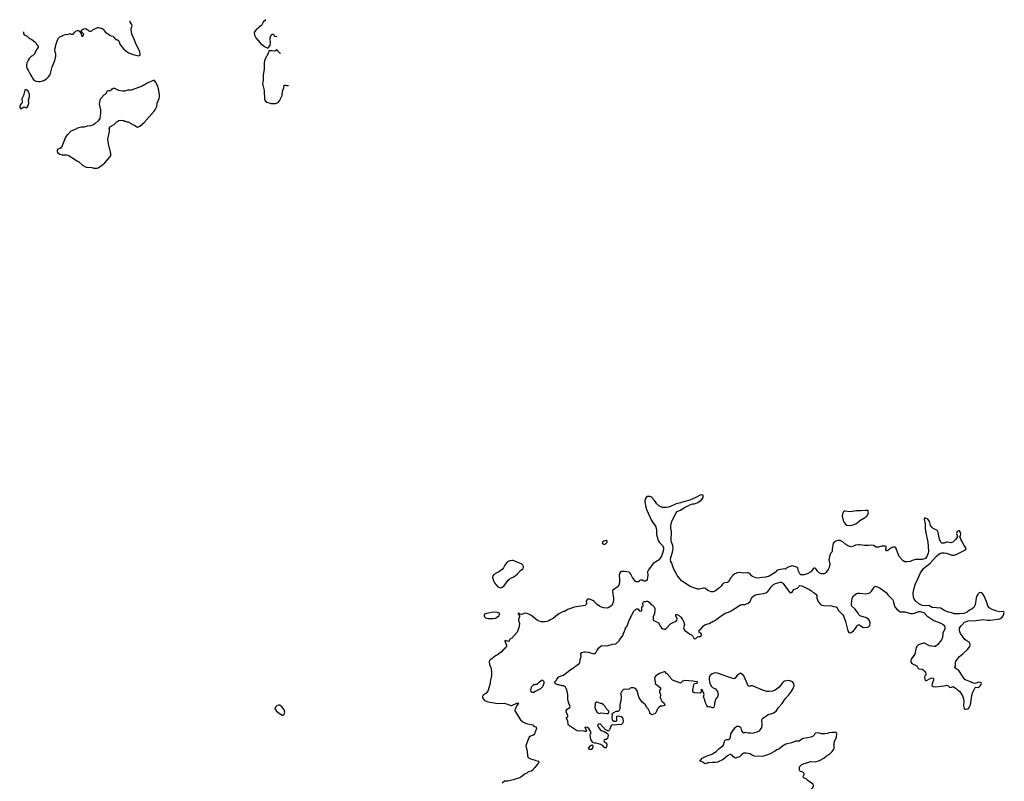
# Model space of a CAD drawing. Header units: inches. Extents: x 1992046 to 2239405, y 126834 to 266391.
# Tile 69 of 71: x 2095594 to 2113589, y 248185 to 262095. Entities that reach past the tile are written whole.
import ezdxf

# ---------------------------------------------------------------- set-up
doc = ezdxf.new("R2010")
doc.units = ezdxf.units.IN
doc.header["$MEASUREMENT"] = 0
for name, color, linetype in [('C0295', 7, 'Continuous'), ('C0296', 7, 'Continuous'), ('C1204', 7, 'Continuous'), ('C1205', 7, 'Continuous'), ('C1206', 7, 'Continuous'), ('C1214', 7, 'Continuous'), ('C1215', 7, 'Continuous')]:
    doc.layers.add(name, color=color, linetype=linetype)

msp = doc.modelspace()

# ---------------------------------------------------------------- linework, layer by layer
at = {"layer": 'C0295', "color": 6, "elevation": 100}
msp.add_lwpolyline([(2096472, 260000), (2096463, 259990), (2096433, 259947), (2096357, 259763), (2096336, 259744), (2096290, 259729), (2096276, 259710), (2096276, 259690), (2096287, 259670), (2096330, 259637), (2096370, 259624), (2096450, 259626), (2096478, 259618), (2096530, 259591), (2096564, 259564), (2096650, 259511), (2096670, 259505), (2096750, 259432), (2096810, 259402), (2096910, 259398), (2096950, 259385), (2097003, 259383), (2097030, 259388), (2097090, 259430), (2097150, 259483), (2097231, 259570), (2097257, 259610), (2097261, 259650), (2097215, 259830), (2097207, 259910), (2097223, 260000)], dxfattribs=at)
at = {"layer": 'C0296', "color": 6, "elevation": 100}
for points in [[(2095661, 261872), (2095662, 261870), (2095662, 261850), (2095672, 261832), (2095694, 261810), (2095730, 261794), (2095774, 261750), (2095810, 261742), (2095847, 261707), (2095870, 261692), (2095892, 261670), (2095912, 261630), (2095932, 261610), (2095931, 261590), (2095902, 261550), (2095862, 261470), (2095830, 261438), (2095810, 261428), (2095770, 261388), (2095746, 261354), (2095727, 261310), (2095719, 261270), (2095721, 261230), (2095730, 261202), (2095751, 261171), (2095783, 261103), (2095818, 261050), (2095826, 261026), (2095852, 260992), (2095892, 260972), (2095910, 260971), (2095930, 260965), (2095970, 260965), (2096033, 260987), (2096086, 261014), (2096117, 261043), (2096153, 261090), (2096185, 261235), (2096238, 261350), (2096238, 261370), (2096248, 261390), (2096248, 261410), (2096255, 261430), (2096255, 261470), (2096243, 261503), (2096235, 261550), (2096250, 261594), (2096263, 261657), (2096298, 261750), (2096330, 261782), (2096370, 261798), (2096390, 261811), (2096430, 261825), (2096488, 261832), (2096510, 261842), (2096533, 261833), (2096570, 261832), (2096599, 261870), (2096628, 261892), (2096650, 261898), (2096670, 261897), (2096688, 261888), (2096716, 261836), (2096730, 261794), (2096750, 261794), (2096768, 261830), (2096728, 261868), (2096724, 261890), (2096742, 261918), (2096769, 261931), (2096790, 261934), (2096811, 261931), (2096842, 261910), (2096866, 261886), (2096890, 261885), (2096910, 261892), (2096929, 261911), (2097013, 261953), (2097030, 261954), (2097070, 261938), (2097090, 261938), (2097110, 261931), (2097122, 261922), (2097155, 261875), (2097190, 261845), (2097210, 261836), (2097248, 261808), (2097296, 261796), (2097317, 261777), (2097331, 261750), (2097350, 261731), (2097371, 261731), (2097397, 261717), (2097412, 261690), (2097425, 261650), (2097458, 261598), (2097495, 261555), (2097538, 261518), (2097590, 261488), (2097670, 261458), (2097695, 261455), (2097766, 261434), (2097795, 261445), (2097798, 261470), (2097789, 261510), (2097753, 261590), (2097729, 261630), (2097681, 261750), (2097641, 261830), (2097630, 261910), (2097635, 261950), (2097648, 261990), (2097641, 262010), (2097612, 262050), (2097615, 262072)], [(2100000, 261981), (2099915, 261910), (2099880, 261870), (2099888, 261810), (2099910, 261763), (2099990, 261671), (2100000, 261663)], [(2097223, 260000), (2097233, 260050), (2097234, 260090), (2097229, 260110), (2097241, 260139), (2097318, 260182), (2097369, 260231), (2097405, 260255), (2097450, 260258), (2097491, 260251), (2097510, 260242), (2097530, 260242), (2097552, 260232), (2097574, 260230), (2097630, 260202), (2097650, 260182), (2097690, 260171), (2097737, 260137), (2097752, 260132), (2097790, 260151), (2097870, 260216), (2098050, 260424), (2098068, 260450), (2098101, 260510), (2098104, 260570), (2098142, 260658), (2098148, 260690), (2098147, 260727), (2098130, 260830), (2098111, 260891), (2098078, 260958), (2098050, 260988), (2097937, 260943), (2097830, 260881), (2097650, 260813), (2097630, 260809), (2097570, 260809), (2097510, 260789), (2097471, 260789), (2097403, 260803), (2097330, 260838), (2097310, 260838), (2097292, 260828), (2097270, 260826), (2097258, 260802), (2097250, 260798), (2097216, 260796), (2097190, 260788), (2097164, 260736), (2097122, 260710), (2097112, 260690), (2097070, 260649), (2097057, 260623), (2097048, 260552), (2097073, 260450), (2097071, 260389), (2097056, 260290), (2097031, 260250), (2096965, 260190), (2096930, 260169), (2096890, 260155), (2096828, 260148), (2096770, 260135), (2096726, 260134), (2096650, 260114), (2096610, 260089), (2096530, 260062), (2096472, 260000)]]:
    msp.add_lwpolyline(points, dxfattribs=at)
msp.add_lwpolyline([(2095710, 260818), (2095690, 260815), (2095685, 260810), (2095663, 260710), (2095636, 260650), (2095642, 260610), (2095637, 260583), (2095624, 260556), (2095610, 260546), (2095594, 260510), (2095594, 260490), (2095610, 260474), (2095630, 260474), (2095650, 260494), (2095670, 260502), (2095710, 260486), (2095730, 260498), (2095749, 260530), (2095759, 260570), (2095756, 260624), (2095774, 260690), (2095774, 260734), (2095762, 260762), (2095748, 260788), (2095726, 260810)], close=True, dxfattribs=at)
at = {"layer": 'C1204', "color": 6, "elevation": 100}
for points in [[(2104195, 250000), (2104193, 249970), (2104147, 249830), (2104116, 249790), (2104058, 249750), (2104051, 249730), (2104051, 249710), (2104090, 249663), (2104150, 249634), (2104330, 249606), (2104450, 249615), (2104528, 249588), (2104570, 249568), (2104590, 249569), (2104690, 249619), (2104710, 249614), (2104683, 249577), (2104649, 249510), (2104643, 249470), (2104747, 249310), (2104790, 249273), (2104850, 249242), (2104970, 249216), (2104991, 249191), (2105031, 249171), (2105038, 249150), (2105003, 249050), (2104990, 249034), (2104970, 249021), (2104930, 249009), (2104907, 248990), (2104885, 248950), (2104859, 248870), (2104848, 248850), (2104845, 248830), (2104868, 248732), (2104875, 248650), (2104890, 248621), (2104930, 248593), (2105014, 248574), (2105030, 248563), (2105072, 248550), (2105091, 248530), (2105060, 248500), (2105010, 248435), (2104985, 248415), (2104970, 248388), (2104951, 248369), (2104890, 248358), (2104865, 248335), (2104830, 248322), (2104750, 248259), (2104732, 248250), (2104610, 248212), (2104514, 248190), (2104454, 248186), (2104410, 248149)], [(2105171, 250000), (2105174, 249970), (2105146, 249910), (2105131, 249890), (2105110, 249873), (2105013, 249827), (2104990, 249809), (2104965, 249805), (2104948, 249808), (2104940, 249820), (2104938, 249870), (2104946, 249890), (2104946, 249910), (2104988, 249952), (2105007, 249953), (2105030, 249962), (2105050, 249962), (2105066, 249970), (2105097, 250000)], [(2107207, 250000), (2107211, 249970), (2107306, 249890), (2107305, 249870), (2107291, 249850), (2107286, 249830), (2107286, 249810), (2107305, 249770), (2107302, 249710), (2107332, 249650), (2107372, 249610), (2107382, 249590), (2107370, 249569), (2107330, 249555), (2107305, 249555), (2107280, 249540), (2107250, 249508), (2107222, 249438), (2107210, 249424), (2107150, 249402), (2107126, 249410), (2107110, 249426), (2107108, 249450), (2107078, 249510), (2107055, 249535), (2107025, 249585), (2106969, 249630), (2106915, 249710), (2106890, 249786), (2106884, 249830), (2106874, 249850), (2106850, 249879), (2106810, 249894), (2106770, 249895), (2106750, 249888), (2106730, 249868), (2106690, 249862), (2106650, 249869), (2106630, 249862), (2106602, 249830), (2106590, 249806), (2106574, 249790), (2106582, 249770), (2106585, 249730), (2106579, 249650), (2106564, 249590), (2106562, 249518), (2106556, 249484), (2106530, 249458), (2106490, 249458), (2106444, 249436), (2106414, 249410), (2106422, 249390), (2106416, 249350), (2106424, 249310), (2106450, 249283), (2106480, 249281), (2106496, 249284), (2106506, 249294), (2106508, 249372), (2106530, 249378), (2106557, 249377), (2106586, 249366), (2106610, 249351), (2106621, 249290), (2106618, 249250), (2106610, 249238), (2106590, 249224), (2106570, 249219), (2106530, 249221), (2106470, 249209), (2106430, 249217), (2106411, 249209), (2106395, 249190), (2106373, 249127), (2106350, 249098), (2106338, 249110), (2106303, 249123), (2106210, 249229), (2106190, 249233), (2106171, 249229), (2106156, 249210), (2106171, 249170), (2106215, 249115), (2106277, 249097), (2106336, 249056), (2106350, 249034), (2106345, 248990), (2106335, 248965), (2106311, 248949), (2106290, 248948), (2106272, 248930), (2106278, 248910), (2106319, 248879), (2106327, 248850), (2106321, 248819), (2106310, 248798), (2106290, 248794), (2106270, 248809), (2106254, 248834), (2106217, 248857), (2106130, 248882), (2106103, 248883), (2106070, 248895), (2106034, 248950), (2106023, 249030), (2106026, 249054), (2106038, 249070), (2106035, 249090), (2105993, 249150), (2105970, 249169), (2105930, 249174), (2105922, 249170), (2105951, 249110), (2105944, 249096), (2105930, 249094), (2105890, 249104), (2105830, 249101), (2105790, 249109), (2105750, 249125), (2105626, 249210), (2105616, 249230), (2105609, 249289), (2105589, 249330), (2105589, 249350), (2105609, 249370), (2105609, 249390), (2105579, 249450), (2105579, 249470), (2105599, 249501), (2105649, 249530), (2105653, 249550), (2105629, 249610), (2105619, 249650), (2105614, 249690), (2105614, 249770), (2105602, 249830), (2105589, 249870), (2105570, 249902), (2105530, 249929), (2105506, 249930), (2105450, 249949), (2105429, 249949), (2105388, 249968), (2105382, 249982), (2105368, 249990), (2105376, 250000)], [(2107696, 250000), (2107670, 249977), (2107650, 249981), (2107630, 249993), (2107611, 250000)], [(2108203, 250000), (2108207, 249970), (2108235, 249915), (2108257, 249897), (2108310, 249872), (2108330, 249852), (2108346, 249826), (2108358, 249770), (2108345, 249730), (2108318, 249690), (2108291, 249610), (2108291, 249589), (2108280, 249540), (2108270, 249526), (2108250, 249526), (2108236, 249536), (2108210, 249546), (2108190, 249546), (2108170, 249538), (2108150, 249568), (2108130, 249618), (2108116, 249670), (2108095, 249710), (2108092, 249730), (2108102, 249770), (2108100, 249790), (2108070, 249855), (2108058, 249858), (2108050, 249866), (2108047, 249810), (2108030, 249793), (2107930, 249801), (2107905, 249810), (2107898, 249830), (2107898, 249850), (2107913, 249950), (2107930, 249971), (2107970, 249976), (2107989, 249990), (2107970, 249999), (2107967, 250000)], [(2110000, 248981), (2109910, 248965), (2109839, 248921), (2109781, 248919), (2109702, 248890), (2109595, 248865), (2109534, 248826), (2109470, 248773), (2109430, 248758), (2109390, 248730), (2109298, 248682), (2109190, 248644), (2109161, 248641), (2109025, 248645), (2108990, 248657), (2108944, 248684), (2108870, 248701), (2108830, 248698), (2108810, 248689), (2108786, 248674), (2108767, 248650), (2108747, 248633), (2108690, 248612), (2108670, 248609), (2108639, 248630), (2108609, 248669), (2108590, 248676), (2108570, 248672), (2108529, 248651), (2108450, 248581), (2108350, 248536), (2108312, 248528), (2108250, 248530), (2108190, 248525), (2108170, 248521), (2108130, 248504), (2108110, 248509), (2108077, 248537), (2108050, 248549), (2108028, 248550), (2108028, 248570), (2108050, 248582), (2108070, 248605), (2108115, 248630), (2108170, 248657), (2108230, 248673), (2108254, 248686), (2108321, 248730), (2108370, 248781), (2108444, 248830), (2108458, 248850), (2108474, 248910), (2108490, 248934), (2108510, 248951), (2108550, 248946), (2108570, 248963), (2108582, 248990), (2108593, 249050), (2108613, 249090), (2108670, 249167), (2108702, 249190), (2108730, 249194), (2108750, 249187), (2108770, 249171), (2108776, 249156), (2108784, 249104), (2108810, 249076), (2108828, 249072), (2108850, 249081), (2108910, 249071), (2108950, 249073), (2108990, 249063), (2109070, 249088), (2109112, 249108), (2109133, 249130), (2109155, 249170), (2109162, 249210), (2109159, 249310), (2109168, 249332), (2109250, 249384), (2109274, 249406), (2109290, 249413), (2109330, 249419), (2109370, 249435), (2109417, 249463), (2109465, 249530), (2109531, 249609), (2109582, 249690), (2109650, 249762), (2109685, 249810), (2109722, 249870), (2109749, 249930), (2109744, 249970), (2109720, 250000)], [(2109551, 250000), (2109534, 249986), (2109475, 249905), (2109421, 249859), (2109390, 249844), (2109350, 249834), (2109290, 249826), (2109250, 249826), (2109190, 249845), (2108990, 249929), (2108954, 249926), (2108930, 249917), (2108921, 249921), (2108910, 249929), (2108878, 250000)], [(2110000, 248202), (2109970, 248229), (2109918, 248250), (2109914, 248270), (2109929, 248310), (2109929, 248330), (2109909, 248350), (2109890, 248361), (2109866, 248366), (2109855, 248375), (2109848, 248390), (2109848, 248450), (2109856, 248464), (2109888, 248490), (2109930, 248511), (2110000, 248531)]]:
    msp.add_lwpolyline(points, dxfattribs=at)
for points in [[(2106150, 249629), (2106130, 249628), (2106120, 249620), (2106112, 249610), (2106114, 249570), (2106105, 249550), (2106105, 249530), (2106132, 249470), (2106150, 249442), (2106190, 249422), (2106224, 249436), (2106318, 249422), (2106350, 249425), (2106358, 249430), (2106368, 249450), (2106355, 249470), (2106313, 249513), (2106294, 249550), (2106255, 249590), (2106230, 249609), (2106209, 249609)], [(2100323, 249577), (2100294, 249566), (2100261, 249530), (2100259, 249510), (2100267, 249490), (2100290, 249463), (2100361, 249410), (2100390, 249395), (2100410, 249395), (2100429, 249410), (2100436, 249430), (2100438, 249450), (2100429, 249490), (2100390, 249537), (2100350, 249573)], [(2106050, 248766), (2106008, 248768), (2105989, 248790), (2106030, 248836), (2106051, 248851), (2106065, 248845), (2106070, 248834), (2106071, 248809)]]:
    msp.add_lwpolyline(points, close=True, dxfattribs=at)
at = {"layer": 'C1205', "color": 6, "elevation": 100}
for points in [[(2110000, 251980), (2109988, 251972), (2109930, 251953), (2109890, 251954), (2109870, 251959), (2109850, 251975), (2109825, 252025), (2109816, 252070), (2109807, 252087), (2109781, 252101), (2109710, 252118), (2109641, 252099), (2109615, 252085), (2109590, 252062), (2109570, 252064), (2109462, 252050), (2109430, 252033), (2109399, 252001), (2109353, 251967), (2109290, 251929), (2109230, 251912), (2109170, 251905), (2109090, 251897), (2109050, 251902), (2108986, 251926), (2108970, 251939), (2108938, 251978), (2108910, 251990), (2108890, 251992), (2108830, 251987), (2108750, 251997), (2108710, 251994), (2108665, 251975), (2108632, 251948), (2108587, 251893), (2108550, 251827), (2108530, 251815), (2108488, 251812), (2108457, 251803), (2108436, 251784), (2108415, 251750), (2108393, 251727), (2108310, 251665), (2108270, 251646), (2108235, 251644), (2108170, 251670), (2108130, 251705), (2108110, 251714), (2108090, 251714), (2108010, 251694), (2107990, 251694), (2107950, 251705), (2107850, 251742), (2107690, 251849), (2107650, 251894), (2107619, 251939), (2107556, 252050), (2107529, 252110), (2107513, 252170), (2107497, 252197), (2107488, 252228), (2107492, 252272), (2107528, 252370), (2107540, 252430), (2107529, 252490), (2107507, 252550), (2107498, 252590), (2107506, 252750), (2107497, 252810), (2107497, 252850), (2107503, 252890), (2107519, 252950), (2107589, 253090), (2107610, 253110), (2107670, 253135), (2107730, 253181), (2107830, 253231), (2107889, 253251), (2107930, 253251), (2107990, 253276), (2108061, 253330), (2108084, 253370), (2108088, 253408), (2108059, 253419), (2108030, 253413), (2107964, 253376), (2107842, 253318), (2107750, 253297), (2107670, 253269), (2107590, 253253), (2107490, 253203), (2107450, 253189), (2107410, 253183), (2107347, 253187), (2107310, 253199), (2107270, 253223), (2107241, 253250), (2107195, 253315), (2107150, 253369), (2107130, 253381), (2107110, 253389), (2107090, 253389), (2107070, 253384), (2107045, 253370), (2107031, 253350), (2107021, 253310), (2107021, 253290), (2107039, 253190), (2107051, 253150), (2107143, 252950), (2107222, 252830), (2107230, 252770), (2107233, 252690), (2107266, 252586), (2107288, 252548), (2107343, 252490), (2107361, 252450), (2107359, 252410), (2107351, 252370), (2107323, 252297), (2107290, 252244), (2107279, 252230), (2107250, 252210), (2107170, 252164), (2107084, 252050), (2107071, 252010), (2107074, 251950), (2107071, 251910), (2107059, 251870), (2107048, 251852), (2107030, 251841), (2107010, 251839), (2106986, 251846), (2106970, 251857), (2106942, 251858), (2106922, 251850), (2106910, 251826), (2106870, 251828), (2106850, 251835), (2106835, 251850), (2106794, 251910), (2106764, 251970), (2106750, 251989), (2106730, 252002), (2106650, 252017), (2106590, 252019), (2106572, 252010), (2106558, 251982), (2106551, 251950), (2106556, 251870), (2106555, 251810), (2106543, 251770), (2106530, 251750), (2106511, 251730), (2106431, 251670), (2106426, 251654), (2106448, 251530), (2106447, 251490), (2106435, 251430), (2106411, 251390), (2106350, 251355), (2106331, 251349), (2106270, 251353), (2106230, 251364), (2106190, 251381), (2106150, 251413), (2106096, 251470), (2106070, 251489), (2106010, 251512), (2105971, 251509), (2105955, 251490), (2105948, 251472), (2105951, 251430), (2105947, 251413), (2105930, 251394), (2105730, 251366), (2105610, 251324), (2105550, 251289), (2105530, 251284), (2105450, 251245), (2105390, 251203), (2105341, 251159), (2105287, 251133), (2105265, 251115), (2105230, 251103), (2105190, 251098), (2105130, 251096), (2105090, 251107), (2105050, 251129), (2104937, 251217), (2104870, 251247), (2104825, 251255), (2104770, 251233), (2104738, 251238), (2104726, 251246), (2104726, 251250), (2104706, 251254), (2104702, 251250), (2104710, 251234), (2104724, 251224), (2104726, 251210), (2104727, 251190), (2104719, 251170), (2104713, 251130), (2104731, 251070), (2104716, 250990), (2104687, 250910), (2104590, 250802), (2104547, 250773), (2104538, 250742), (2104530, 250738), (2104492, 250752), (2104465, 250755), (2104461, 250750), (2104464, 250730), (2104494, 250670), (2104491, 250650), (2104471, 250629), (2104450, 250599), (2104430, 250584), (2104394, 250546), (2104327, 250493), (2104290, 250476), (2104197, 250403), (2104183, 250390), (2104175, 250370), (2104182, 250310), (2104203, 250270), (2104213, 250233), (2104217, 250183), (2104214, 250110), (2104195, 250010), (2104195, 250000)], [(2105376, 250000), (2105378, 250002), (2105378, 250010), (2105405, 250035), (2105409, 250050), (2105450, 250091), (2105490, 250111), (2105530, 250125), (2105570, 250151), (2105670, 250235), (2105732, 250268), (2105750, 250285), (2105815, 250330), (2105829, 250350), (2105836, 250410), (2105855, 250465), (2105853, 250490), (2105845, 250510), (2105870, 250535), (2105910, 250551), (2105930, 250551), (2105990, 250541), (2106090, 250511), (2106110, 250522), (2106130, 250542), (2106142, 250570), (2106178, 250622), (2106230, 250665), (2106330, 250661), (2106430, 250691), (2106490, 250694), (2106548, 250752), (2106558, 250770), (2106608, 250830), (2106628, 250870), (2106628, 250890), (2106647, 250913), (2106648, 250930), (2106658, 250950), (2106658, 250970), (2106675, 250985), (2106689, 251011), (2106710, 251054), (2106735, 251130), (2106818, 251290), (2106850, 251322), (2106870, 251332), (2106890, 251334), (2106930, 251294), (2106962, 251298), (2106966, 251310), (2106966, 251370), (2106982, 251378), (2106986, 251390), (2106986, 251410), (2106978, 251430), (2106980, 251440), (2106986, 251450), (2107010, 251471), (2107029, 251471), (2107050, 251478), (2107070, 251474), (2107097, 251457), (2107125, 251425), (2107154, 251410), (2107190, 251374), (2107204, 251344), (2107205, 251290), (2107198, 251270), (2107198, 251250), (2107174, 251190), (2107174, 251130), (2107270, 251078), (2107305, 251010), (2107322, 250990), (2107350, 250971), (2107370, 250965), (2107390, 250966), (2107410, 250978), (2107493, 251067), (2107590, 251112), (2107602, 251130), (2107608, 251150), (2107588, 251210), (2107586, 251230), (2107610, 251231), (2107650, 251206), (2107680, 251180), (2107702, 251150), (2107734, 251090), (2107746, 251050), (2107727, 250990), (2107731, 250970), (2107750, 250942), (2107837, 250877), (2107870, 250862), (2107895, 250835), (2107917, 250797), (2107930, 250785), (2107950, 250792), (2107979, 250821), (2108009, 250831), (2108030, 250831), (2108054, 250850), (2108057, 250870), (2108015, 250910), (2108010, 250934), (2108015, 250945), (2108030, 250952), (2108070, 250992), (2108094, 251026), (2108128, 251050), (2108193, 251067), (2108268, 251110), (2108290, 251118), (2108390, 251191), (2108490, 251256), (2108550, 251276), (2108600, 251300), (2108770, 251408), (2108794, 251414), (2108850, 251416), (2108910, 251441), (2108942, 251470), (2108976, 251544), (2109020, 251580), (2109065, 251595), (2109190, 251613), (2109230, 251628), (2109266, 251654), (2109339, 251750), (2109370, 251777), (2109410, 251799), (2109490, 251823), (2109510, 251823), (2109536, 251810), (2109550, 251796), (2109642, 251662), (2109670, 251631), (2109690, 251625), (2109710, 251638), (2109744, 251690), (2109809, 251711), (2109829, 251730), (2109835, 251745), (2109850, 251762), (2109890, 251756), (2110000, 251703)], [(2107611, 250000), (2107528, 250030), (2107499, 250059), (2107490, 250078), (2107430, 250148), (2107416, 250156), (2107390, 250186), (2107370, 250186), (2107290, 250155), (2107222, 250110), (2107205, 250090), (2107198, 250070), (2107207, 250000)], [(2108878, 250000), (2108830, 250109), (2108789, 250149), (2108770, 250159), (2108730, 250135), (2108703, 250110), (2108673, 250067), (2108650, 250059), (2108570, 250080), (2108350, 250157), (2108310, 250164), (2108280, 250160), (2108250, 250149), (2108205, 250110), (2108197, 250083), (2108196, 250050), (2108203, 250000)], [(2105097, 250000), (2105129, 250031), (2105150, 250031), (2105171, 250010), (2105171, 250000)], [(2107967, 250000), (2107895, 250015), (2107750, 250025), (2107730, 250022), (2107709, 250011), (2107696, 250000)], [(2109720, 250000), (2109720, 250000), (2109706, 250010), (2109650, 250024), (2109570, 250015), (2109551, 250000)]]:
    msp.add_lwpolyline(points, dxfattribs=at)
for points in [[(2106310, 252582), (2106270, 252573), (2106245, 252550), (2106242, 252530), (2106290, 252512), (2106328, 252550), (2106328, 252570)], [(2104590, 252220), (2104550, 252211), (2104510, 252191), (2104499, 252181), (2104462, 252130), (2104439, 252081), (2104420, 252060), (2104370, 252021), (2104260, 251960), (2104242, 251938), (2104237, 251910), (2104245, 251865), (2104270, 251810), (2104330, 251737), (2104370, 251722), (2104390, 251721), (2104410, 251728), (2104443, 251750), (2104523, 251857), (2104543, 251877), (2104567, 251893), (2104610, 251911), (2104650, 251939), (2104690, 251973), (2104746, 252034), (2104790, 252064), (2104801, 252090), (2104803, 252110), (2104790, 252133), (2104769, 252150), (2104715, 252175), (2104610, 252216)], [(2104250, 251277), (2104128, 251252), (2104090, 251235), (2104081, 251219), (2104081, 251210), (2104091, 251190), (2104110, 251171), (2104130, 251162), (2104150, 251157), (2104250, 251159), (2104290, 251167), (2104310, 251176), (2104349, 251210), (2104362, 251230), (2104368, 251250), (2104329, 251269)]]:
    msp.add_lwpolyline(points, close=True, dxfattribs=at)
at = {"layer": 'C1206', "color": 6, "elevation": 100}
for points in [[(2100093, 262095), (2100091, 262090), (2100046, 262050), (2100011, 261990), (2100000, 261981)], [(2100000, 261663), (2100070, 261605), (2100130, 261574), (2100150, 261594), (2100169, 261631), (2100178, 261662), (2100179, 261690), (2100169, 261729), (2100169, 261770), (2100189, 261810), (2100210, 261832), (2100231, 261831), (2100250, 261794), (2100290, 261791), (2100293, 261792)], [(2100366, 261477), (2100350, 261485), (2100290, 261548), (2100270, 261526), (2100250, 261518), (2100208, 261528), (2100150, 261526), (2100141, 261490), (2100073, 261370), (2100060, 261310), (2100060, 261190), (2100045, 261090), (2100043, 260990), (2100033, 260930), (2100037, 260897), (2100062, 260802), (2100070, 260630), (2100084, 260604), (2100110, 260588), (2100187, 260567), (2100230, 260562), (2100270, 260564), (2100317, 260583), (2100345, 260615), (2100392, 260708), (2100395, 260790), (2100419, 260850), (2100430, 260898), (2100450, 260899), (2100470, 260891), (2100490, 260891), (2100505, 260896)]]:
    msp.add_lwpolyline(points, dxfattribs=at)
at = {"layer": 'C1214', "color": 6, "elevation": 100}
for points in [[(2112281, 250000), (2112264, 249950), (2112271, 249930), (2112290, 249916), (2112330, 249911), (2112490, 249931), (2112530, 249943), (2112555, 249935), (2112590, 249902), (2112610, 249899), (2112650, 249914), (2112710, 249882), (2112741, 249850), (2112771, 249830), (2112826, 249746), (2112844, 249690), (2112848, 249650), (2112846, 249566), (2112855, 249515), (2112870, 249505), (2112883, 249503), (2112929, 249511), (2112946, 249534), (2112970, 249582), (2112987, 249710), (2112997, 249750), (2113015, 249810), (2113050, 249885), (2113070, 249906), (2113110, 249901), (2113130, 249911), (2113149, 249930), (2113175, 249970), (2113164, 249984), (2113115, 249995), (2113070, 249976), (2113050, 249973), (2112990, 249989), (2112969, 250000)], [(2110000, 248531), (2110050, 248546), (2110130, 248539), (2110210, 248567), (2110290, 248608), (2110336, 248644), (2110408, 248690), (2110445, 248730), (2110472, 248770), (2110477, 248790), (2110479, 248881), (2110486, 248910), (2110523, 248990), (2110529, 249050), (2110514, 249074), (2110490, 249079), (2110441, 249079), (2110390, 249072), (2110350, 249058), (2110308, 249052), (2110250, 249053), (2110190, 249070), (2110137, 249063), (2110125, 249055), (2110113, 249027), (2110096, 249010), (2110052, 248990), (2110000, 248981)], [(2110000, 247979), (2110027, 248013), (2110089, 248070), (2110102, 248090), (2110102, 248110), (2110093, 248133), (2110030, 248175), (2110000, 248202)]]:
    msp.add_lwpolyline(points, dxfattribs=at)
at = {"layer": 'C1215', "color": 6, "elevation": 100}
msp.add_lwpolyline([(2111054, 253134), (2110970, 253122), (2110890, 253125), (2110770, 253106), (2110682, 253118), (2110670, 253117), (2110650, 253107), (2110629, 253071), (2110625, 253030), (2110643, 252950), (2110664, 252910), (2110690, 252876), (2110710, 252861), (2110770, 252859), (2110810, 252864), (2110874, 252890), (2110907, 252913), (2110950, 252950), (2111019, 252990), (2111074, 253030), (2111102, 253070), (2111109, 253090), (2111092, 253132)], close=True, dxfattribs=at)
for points in [[(2112969, 250000), (2112910, 250029), (2112890, 250033), (2112870, 250045), (2112850, 250069), (2112758, 250210), (2112689, 250250), (2112687, 250270), (2112698, 250290), (2112695, 250350), (2112703, 250377), (2112773, 250467), (2112830, 250511), (2112915, 250590), (2112961, 250650), (2112966, 250670), (2112965, 250690), (2112956, 250716), (2112946, 250726), (2112890, 250757), (2112870, 250777), (2112787, 250887), (2112776, 250916), (2112769, 250950), (2112773, 250987), (2112807, 251033), (2112859, 251090), (2112927, 251113), (2113070, 251122), (2113210, 251143), (2113274, 251130), (2113330, 251126), (2113510, 251153), (2113550, 251181), (2113570, 251209), (2113589, 251270), (2113581, 251281), (2113570, 251286), (2113510, 251281), (2113450, 251292), (2113370, 251322), (2113315, 251355), (2113290, 251390), (2113264, 251470), (2113218, 251578), (2113190, 251613), (2113170, 251629), (2113150, 251636), (2113130, 251629), (2113111, 251610), (2113082, 251558), (2113073, 251530), (2113054, 251410), (2113030, 251362), (2113004, 251336), (2112956, 251310), (2112908, 251272), (2112850, 251250), (2112770, 251243), (2112670, 251246), (2112630, 251263), (2112570, 251276), (2112490, 251307), (2112428, 251350), (2112270, 251362), (2112210, 251395), (2112149, 251389), (2112090, 251393), (2112026, 251426), (2111970, 251473), (2111943, 251510), (2111931, 251550), (2111926, 251630), (2111935, 251690), (2111965, 251795), (2111990, 251839), (2112057, 251990), (2112112, 252070), (2112142, 252098), (2112237, 252170), (2112350, 252298), (2112386, 252330), (2112410, 252344), (2112450, 252357), (2112490, 252359), (2112531, 252350), (2112630, 252315), (2112670, 252318), (2112710, 252330), (2112878, 252410), (2112895, 252430), (2112888, 252450), (2112853, 252493), (2112810, 252569), (2112799, 252590), (2112789, 252630), (2112775, 252650), (2112790, 252674), (2112795, 252710), (2112789, 252730), (2112770, 252757), (2112750, 252761), (2112727, 252750), (2112717, 252710), (2112719, 252690), (2112732, 252650), (2112723, 252630), (2112700, 252600), (2112650, 252555), (2112630, 252544), (2112610, 252539), (2112550, 252554), (2112530, 252552), (2112490, 252536), (2112470, 252533), (2112450, 252533), (2112440, 252540), (2112429, 252550), (2112404, 252610), (2112383, 252730), (2112373, 252753), (2112353, 252773), (2112290, 252805), (2112264, 252824), (2112238, 252858), (2112221, 252930), (2112210, 252949), (2112189, 252970), (2112150, 252992), (2112130, 252993), (2112127, 252973), (2112145, 252890), (2112143, 252810), (2112150, 252754), (2112193, 252550), (2112204, 252390), (2112197, 252350), (2112174, 252290), (2112150, 252257), (2112130, 252246), (2112090, 252236), (2112030, 252239), (2111970, 252234), (2111904, 252216), (2111870, 252201), (2111810, 252194), (2111770, 252195), (2111738, 252210), (2111669, 252289), (2111609, 252449), (2111590, 252464), (2111550, 252461), (2111505, 252434), (2111479, 252410), (2111450, 252393), (2111434, 252394), (2111426, 252410), (2111429, 252469), (2111410, 252479), (2111350, 252479), (2111290, 252462), (2111270, 252462), (2111250, 252464), (2111198, 252490), (2111170, 252496), (2111110, 252489), (2111031, 252489), (2110950, 252506), (2110930, 252506), (2110870, 252497), (2110830, 252479), (2110790, 252469), (2110730, 252485), (2110690, 252509), (2110637, 252557), (2110610, 252573), (2110590, 252581), (2110550, 252584), (2110510, 252570), (2110476, 252544), (2110464, 252530), (2110445, 252430), (2110444, 252390), (2110436, 252370), (2110410, 252348), (2110394, 252290), (2110385, 252230), (2110398, 252150), (2110388, 252092), (2110370, 252054), (2110330, 251998), (2110310, 251982), (2110290, 251975), (2110250, 251975), (2110209, 251989), (2110169, 252029), (2110150, 252062), (2110130, 252075), (2110115, 252075), (2110095, 252065), (2110051, 252010), (2110000, 251980)], [(2110000, 251703), (2110015, 251695), (2110064, 251664), (2110072, 251652), (2110112, 251630), (2110144, 251604), (2110160, 251580), (2110165, 251530), (2110187, 251470), (2110203, 251443), (2110238, 251410), (2110290, 251395), (2110429, 251391), (2110470, 251375), (2110510, 251374), (2110526, 251366), (2110553, 251310), (2110633, 251233), (2110648, 251210), (2110685, 251105), (2110730, 250932), (2110750, 250905), (2110770, 250898), (2110790, 250905), (2110830, 250931), (2110865, 250970), (2110897, 251023), (2110917, 251043), (2110930, 251047), (2110950, 251039), (2111010, 250995), (2111090, 250999), (2111110, 251006), (2111122, 251018), (2111129, 251031), (2111136, 251070), (2111132, 251112), (2111099, 251150), (2111070, 251169), (2110950, 251209), (2110938, 251218), (2110917, 251257), (2110857, 251337), (2110805, 251385), (2110796, 251410), (2110794, 251446), (2110801, 251470), (2110809, 251531), (2110835, 251570), (2110890, 251613), (2110910, 251619), (2110950, 251621), (2111050, 251611), (2111090, 251616), (2111129, 251630), (2111160, 251660), (2111209, 251731), (2111230, 251751), (2111270, 251738), (2111322, 251710), (2111430, 251631), (2111451, 251611), (2111458, 251590), (2111516, 251536), (2111543, 251503), (2111561, 251470), (2111561, 251450), (2111591, 251370), (2111618, 251338), (2111683, 251283), (2111770, 251278), (2111873, 251247), (2111910, 251247), (2111950, 251253), (2112030, 251284), (2112050, 251285), (2112110, 251271), (2112135, 251255), (2112150, 251231), (2112174, 251210), (2112301, 251121), (2112430, 251073), (2112471, 251050), (2112494, 251030), (2112505, 251005), (2112503, 250970), (2112463, 250890), (2112462, 250810), (2112443, 250770), (2112377, 250683), (2112330, 250650), (2112310, 250645), (2112221, 250661), (2112130, 250706), (2112111, 250709), (2112023, 250677), (2111991, 250650), (2111981, 250630), (2111951, 250509), (2111886, 250414), (2111878, 250390), (2111878, 250370), (2111898, 250338), (2111990, 250291), (2112010, 250256), (2112030, 250239), (2112090, 250231), (2112114, 250214), (2112138, 250190), (2112151, 250171), (2112156, 250150), (2112152, 250130), (2112138, 250110), (2112131, 250089), (2112135, 250050), (2112148, 250028), (2112165, 250026), (2112182, 250030), (2112225, 250055), (2112270, 250073), (2112291, 250070), (2112296, 250056), (2112293, 250033), (2112281, 250000)]]:
    msp.add_lwpolyline(points, dxfattribs=at)

doc.saveas('drawing.dxf')
